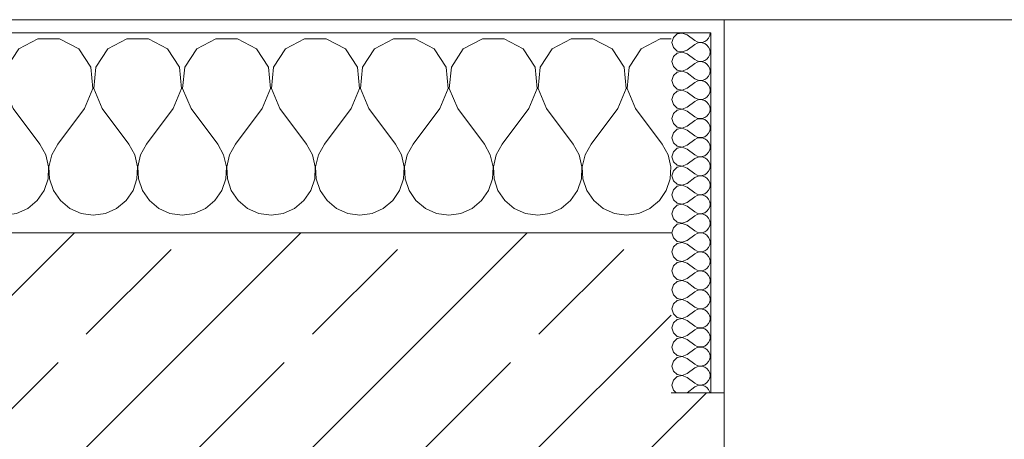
# Model space of a CAD drawing. Header units: metres. Extents: x -3.6 to 84.5, y -11 to 16.8.
# Tile 68 of 225: x 15.011 to 15.75, y 13.54 to 13.855. Entities that reach past the tile are written whole.
import ezdxf

# ---------------------------------------------------------------- set-up
doc = ezdxf.new("R2010")
doc.units = ezdxf.units.M
doc.header["$MEASUREMENT"] = 0
doc.layers.add('604 - Struktur.Wand Aussen', color=7, linetype='Continuous')
pattern_1 = [(0, (0, 0), (0, 0.08660254), [0, -0.05]), (0, (0.025, 0.0433), (0, 0.08660254), [0, -0.05])]

# ---------------------------------------------------------------- blocks, each defined once
blk = doc.blocks.new('*X18')
at = {"layer": '604 - Struktur.Wand Aussen', "color": 7, "linetype": 'Continuous', "lineweight": 5}
for p, q in [((14.35855, 13.84066), (14.34424, 13.83299)), ((14.37479, 13.84066), (14.35855, 13.84066)), ((14.3891, 13.83299), (14.37479, 13.84066)), ((14.42521, 13.84066), (14.4109, 13.83299)), ((14.44145, 13.84066), (14.42521, 13.84066)), ((14.45576, 13.83299), (14.44145, 13.84066)), ((14.49188, 13.84066), (14.47757, 13.83299)), ((14.50812, 13.84066), (14.49188, 13.84066)), ((14.52243, 13.83299), (14.50812, 13.84066)), ((14.55855, 13.84066), (14.54424, 13.83299)), ((14.57479, 13.84066), (14.55855, 13.84066)), ((14.5891, 13.83299), (14.57479, 13.84066)), ((14.62521, 13.84066), (14.6109, 13.83299)), ((14.64145, 13.84066), (14.62521, 13.84066)), ((14.65576, 13.83299), (14.64145, 13.84066)), ((14.69188, 13.84066), (14.67757, 13.83299)), ((14.70812, 13.84066), (14.69188, 13.84066)), ((14.72243, 13.83299), (14.70812, 13.84066)), ((14.75855, 13.84066), (14.74424, 13.83299)), ((14.77479, 13.84066), (14.75855, 13.84066)), ((14.7891, 13.83299), (14.77479, 13.84066)), ((14.82521, 13.84066), (14.8109, 13.83299)), ((14.84145, 13.84066), (14.82521, 13.84066)), ((14.85576, 13.83299), (14.84145, 13.84066)), ((14.89188, 13.84066), (14.87757, 13.83299)), ((14.90812, 13.84066), (14.89188, 13.84066)), ((14.92243, 13.83299), (14.90812, 13.84066)), ((14.95855, 13.84066), (14.94424, 13.83299)), ((14.97479, 13.84066), (14.95855, 13.84066)), ((14.9891, 13.83299), (14.97479, 13.84066)), ((15.02521, 13.84066), (15.0109, 13.83299)), ((15.04145, 13.84066), (15.02521, 13.84066)), ((15.05576, 13.83299), (15.04145, 13.84066)), ((15.09188, 13.84066), (15.07757, 13.83299)), ((15.10812, 13.84066), (15.09188, 13.84066)), ((15.12243, 13.83299), (15.10812, 13.84066)), ((15.15855, 13.84066), (15.14424, 13.83299)), ((15.17479, 13.84066), (15.15855, 13.84066)), ((15.1891, 13.83299), (15.17479, 13.84066)), ((15.22521, 13.84066), (15.2109, 13.83299)), ((15.24145, 13.84066), (15.22521, 13.84066)), ((15.25576, 13.83299), (15.24145, 13.84066)), ((15.29188, 13.84066), (15.27757, 13.83299)), ((15.30812, 13.84066), (15.29188, 13.84066)), ((15.32243, 13.83299), (15.30812, 13.84066)), ((15.35855, 13.84066), (15.34424, 13.83299)), ((15.37479, 13.84066), (15.35855, 13.84066)), ((15.3891, 13.83299), (15.37479, 13.84066)), ((15.42521, 13.84066), (15.4109, 13.83299)), ((15.44145, 13.84066), (15.42521, 13.84066)), ((15.45576, 13.83299), (15.44145, 13.84066)), ((15.49188, 13.84066), (15.47757, 13.83299)), ((15.5, 13.84066), (15.49188, 13.84066)), ((14.32243, 13.83299), (14.31299, 13.83805)), ((14.33142, 13.81947), (14.32243, 13.83299)), ((14.34424, 13.83299), (14.33525, 13.81947)), ((14.39808, 13.81947), (14.3891, 13.83299)), ((14.4109, 13.83299), (14.40192, 13.81947)), ((14.46475, 13.81947), (14.45576, 13.83299)), ((14.47757, 13.83299), (14.46858, 13.81947)), ((14.53142, 13.81947), (14.52243, 13.83299)), ((14.54424, 13.83299), (14.53525, 13.81947)), ((14.59808, 13.81947), (14.5891, 13.83299)), ((14.6109, 13.83299), (14.60192, 13.81947)), ((14.66475, 13.81947), (14.65576, 13.83299)), ((14.67757, 13.83299), (14.66858, 13.81947)), ((14.73142, 13.81947), (14.72243, 13.83299)), ((14.74424, 13.83299), (14.73525, 13.81947)), ((14.79808, 13.81947), (14.7891, 13.83299)), ((14.8109, 13.83299), (14.80192, 13.81947)), ((14.86475, 13.81947), (14.85576, 13.83299)), ((14.87757, 13.83299), (14.86858, 13.81947)), ((14.93142, 13.81947), (14.92243, 13.83299)), ((14.94424, 13.83299), (14.93525, 13.81947)), ((14.99808, 13.81947), (14.9891, 13.83299)), ((15.0109, 13.83299), (15.00192, 13.81947)), ((15.06475, 13.81947), (15.05576, 13.83299)), ((15.07757, 13.83299), (15.06858, 13.81947)), ((15.13142, 13.81947), (15.12243, 13.83299)), ((15.14424, 13.83299), (15.13525, 13.81947)), ((15.19808, 13.81947), (15.1891, 13.83299)), ((15.2109, 13.83299), (15.20192, 13.81947)), ((15.26475, 13.81947), (15.25576, 13.83299)), ((15.27757, 13.83299), (15.26858, 13.81947)), ((15.33142, 13.81947), (15.32243, 13.83299)), ((15.34424, 13.83299), (15.33525, 13.81947)), ((15.39808, 13.81947), (15.3891, 13.83299)), ((15.4109, 13.83299), (15.40192, 13.81947)), ((15.46475, 13.81947), (15.45576, 13.83299)), ((15.47757, 13.83299), (15.46858, 13.81947)), ((14.33295, 13.8033), (14.33142, 13.81947)), ((14.33525, 13.81947), (14.33371, 13.8033)), ((14.39962, 13.8033), (14.39808, 13.81947)), ((14.40192, 13.81947), (14.40038, 13.8033)), ((14.46629, 13.8033), (14.46475, 13.81947)), ((14.46858, 13.81947), (14.46705, 13.8033)), ((14.53295, 13.8033), (14.53142, 13.81947)), ((14.53525, 13.81947), (14.53371, 13.8033)), ((14.59962, 13.8033), (14.59808, 13.81947)), ((14.60192, 13.81947), (14.60038, 13.8033)), ((14.66629, 13.8033), (14.66475, 13.81947)), ((14.66858, 13.81947), (14.66705, 13.8033)), ((14.73295, 13.8033), (14.73142, 13.81947)), ((14.73525, 13.81947), (14.73371, 13.8033)), ((14.79962, 13.8033), (14.79808, 13.81947)), ((14.80192, 13.81947), (14.80038, 13.8033)), ((14.86629, 13.8033), (14.86475, 13.81947)), ((14.86858, 13.81947), (14.86705, 13.8033)), ((14.93295, 13.8033), (14.93142, 13.81947)), ((14.93525, 13.81947), (14.93371, 13.8033)), ((14.99962, 13.8033), (14.99808, 13.81947)), ((15.00192, 13.81947), (15.00038, 13.8033)), ((15.06629, 13.8033), (15.06475, 13.81947)), ((15.06858, 13.81947), (15.06705, 13.8033)), ((15.13295, 13.8033), (15.13142, 13.81947)), ((15.13525, 13.81947), (15.13371, 13.8033)), ((15.19962, 13.8033), (15.19808, 13.81947)), ((15.20192, 13.81947), (15.20038, 13.8033)), ((15.26629, 13.8033), (15.26475, 13.81947)), ((15.26858, 13.81947), (15.26705, 13.8033)), ((15.33295, 13.8033), (15.33142, 13.81947)), ((15.33525, 13.81947), (15.33371, 13.8033)), ((15.39962, 13.8033), (15.39808, 13.81947)), ((15.40192, 13.81947), (15.40038, 13.8033)), ((15.46629, 13.8033), (15.46475, 13.81947)), ((15.46858, 13.81947), (15.46705, 13.8033)), ((14.32667, 13.78833), (14.33295, 13.8033)), ((14.33371, 13.8033), (14.34, 13.78833)), ((14.39333, 13.78833), (14.39962, 13.8033)), ((14.40038, 13.8033), (14.40667, 13.78833)), ((14.46, 13.78833), (14.46629, 13.8033)), ((14.46705, 13.8033), (14.47333, 13.78833)), ((14.52667, 13.78833), (14.53295, 13.8033)), ((14.53371, 13.8033), (14.54, 13.78833)), ((14.59333, 13.78833), (14.59962, 13.8033)), ((14.60038, 13.8033), (14.60667, 13.78833)), ((14.66, 13.78833), (14.66629, 13.8033)), ((14.66705, 13.8033), (14.67333, 13.78833)), ((14.72667, 13.78833), (14.73295, 13.8033)), ((14.73371, 13.8033), (14.74, 13.78833)), ((14.79333, 13.78833), (14.79962, 13.8033)), ((14.80038, 13.8033), (14.80667, 13.78833)), ((14.86, 13.78833), (14.86629, 13.8033)), ((14.86705, 13.8033), (14.87333, 13.78833)), ((14.92667, 13.78833), (14.93295, 13.8033)), ((14.93371, 13.8033), (14.94, 13.78833)), ((14.99333, 13.78833), (14.99962, 13.8033)), ((15.00038, 13.8033), (15.00667, 13.78833)), ((15.06, 13.78833), (15.06629, 13.8033)), ((15.06705, 13.8033), (15.07333, 13.78833)), ((15.12667, 13.78833), (15.13295, 13.8033)), ((15.13371, 13.8033), (15.14, 13.78833)), ((15.19333, 13.78833), (15.19962, 13.8033)), ((15.20038, 13.8033), (15.20667, 13.78833)), ((15.26, 13.78833), (15.26629, 13.8033)), ((15.26705, 13.8033), (15.27333, 13.78833)), ((15.32667, 13.78833), (15.33295, 13.8033)), ((15.33371, 13.8033), (15.34, 13.78833)), ((15.39333, 13.78833), (15.39962, 13.8033)), ((15.40038, 13.8033), (15.40667, 13.78833)), ((15.46, 13.78833), (15.46629, 13.8033)), ((15.46705, 13.8033), (15.47333, 13.78833)), ((14.32667, 13.78833), (14.31299, 13.7701)), ((14.34, 13.78833), (14.36, 13.76167)), ((14.39333, 13.78833), (14.37333, 13.76167)), ((14.40667, 13.78833), (14.42667, 13.76167)), ((14.46, 13.78833), (14.44, 13.76167)), ((14.47333, 13.78833), (14.49333, 13.76167)), ((14.52667, 13.78833), (14.50667, 13.76167)), ((14.54, 13.78833), (14.56, 13.76167)), ((14.59333, 13.78833), (14.57333, 13.76167)), ((14.60667, 13.78833), (14.62667, 13.76167)), ((14.66, 13.78833), (14.64, 13.76167)), ((14.67333, 13.78833), (14.69333, 13.76167)), ((14.72667, 13.78833), (14.70667, 13.76167)), ((14.74, 13.78833), (14.76, 13.76167)), ((14.79333, 13.78833), (14.77333, 13.76167)), ((14.80667, 13.78833), (14.82667, 13.76167)), ((14.86, 13.78833), (14.84, 13.76167)), ((14.87333, 13.78833), (14.89333, 13.76167)), ((14.92667, 13.78833), (14.90667, 13.76167)), ((14.94, 13.78833), (14.96, 13.76167)), ((14.99333, 13.78833), (14.97333, 13.76167)), ((15.00667, 13.78833), (15.02667, 13.76167)), ((15.06, 13.78833), (15.04, 13.76167)), ((15.07333, 13.78833), (15.09333, 13.76167)), ((15.12667, 13.78833), (15.10667, 13.76167)), ((15.14, 13.78833), (15.16, 13.76167)), ((15.19333, 13.78833), (15.17333, 13.76167)), ((15.20667, 13.78833), (15.22667, 13.76167)), ((15.26, 13.78833), (15.24, 13.76167)), ((15.27333, 13.78833), (15.29333, 13.76167)), ((15.32667, 13.78833), (15.30667, 13.76167)), ((15.34, 13.78833), (15.36, 13.76167)), ((15.39333, 13.78833), (15.37333, 13.76167)), ((15.40667, 13.78833), (15.42667, 13.76167)), ((15.46, 13.78833), (15.44, 13.76167)), ((15.47333, 13.78833), (15.49333, 13.76167)), ((14.36445, 13.75362), (14.36, 13.76167)), ((14.37333, 13.76167), (14.36888, 13.75362)), ((14.43112, 13.75362), (14.42667, 13.76167)), ((14.44, 13.76167), (14.43555, 13.75362)), ((14.49778, 13.75362), (14.49333, 13.76167)), ((14.50667, 13.76167), (14.50222, 13.75362)), ((14.56445, 13.75362), (14.56, 13.76167)), ((14.57333, 13.76167), (14.56888, 13.75362)), ((14.63112, 13.75362), (14.62667, 13.76167)), ((14.64, 13.76167), (14.63555, 13.75362)), ((14.69778, 13.75362), (14.69333, 13.76167)), ((14.70667, 13.76167), (14.70222, 13.75362)), ((14.76445, 13.75362), (14.76, 13.76167)), ((14.77333, 13.76167), (14.76888, 13.75362)), ((14.83112, 13.75362), (14.82667, 13.76167)), ((14.84, 13.76167), (14.83555, 13.75362)), ((14.89778, 13.75362), (14.89333, 13.76167)), ((14.90667, 13.76167), (14.90222, 13.75362)), ((14.96445, 13.75362), (14.96, 13.76167)), ((14.97333, 13.76167), (14.96888, 13.75362)), ((15.03112, 13.75362), (15.02667, 13.76167)), ((15.04, 13.76167), (15.03555, 13.75362)), ((15.09778, 13.75362), (15.09333, 13.76167)), ((15.10667, 13.76167), (15.10222, 13.75362)), ((15.16445, 13.75362), (15.16, 13.76167)), ((15.17333, 13.76167), (15.16888, 13.75362)), ((15.23112, 13.75362), (15.22667, 13.76167)), ((15.24, 13.76167), (15.23555, 13.75362)), ((15.29778, 13.75362), (15.29333, 13.76167)), ((15.30667, 13.76167), (15.30222, 13.75362)), ((15.36445, 13.75362), (15.36, 13.76167)), ((15.37333, 13.76167), (15.36888, 13.75362)), ((15.43112, 13.75362), (15.42667, 13.76167)), ((15.44, 13.76167), (15.43555, 13.75362)), ((15.49778, 13.75362), (15.49333, 13.76167)), ((14.36653, 13.74466), (14.36445, 13.75362)), ((14.36888, 13.75362), (14.3668, 13.74466)), ((14.4332, 13.74466), (14.43112, 13.75362)), ((14.43555, 13.75362), (14.43347, 13.74466)), ((14.49987, 13.74466), (14.49778, 13.75362)), ((14.50222, 13.75362), (14.50013, 13.74466)), ((14.56653, 13.74466), (14.56445, 13.75362)), ((14.56888, 13.75362), (14.5668, 13.74466)), ((14.6332, 13.74466), (14.63112, 13.75362)), ((14.63555, 13.75362), (14.63347, 13.74466)), ((14.69987, 13.74466), (14.69778, 13.75362)), ((14.70222, 13.75362), (14.70013, 13.74466)), ((14.76653, 13.74466), (14.76445, 13.75362)), ((14.76888, 13.75362), (14.7668, 13.74466)), ((14.8332, 13.74466), (14.83112, 13.75362)), ((14.83555, 13.75362), (14.83347, 13.74466)), ((14.89987, 13.74466), (14.89778, 13.75362)), ((14.90222, 13.75362), (14.90013, 13.74466)), ((14.96653, 13.74466), (14.96445, 13.75362)), ((14.96888, 13.75362), (14.9668, 13.74466)), ((15.0332, 13.74466), (15.03112, 13.75362)), ((15.03555, 13.75362), (15.03347, 13.74466)), ((15.09987, 13.74466), (15.09778, 13.75362)), ((15.10222, 13.75362), (15.10013, 13.74466)), ((15.16653, 13.74466), (15.16445, 13.75362)), ((15.16888, 13.75362), (15.1668, 13.74466)), ((15.2332, 13.74466), (15.23112, 13.75362)), ((15.23555, 13.75362), (15.23347, 13.74466)), ((15.29987, 13.74466), (15.29778, 13.75362)), ((15.30222, 13.75362), (15.30013, 13.74466)), ((15.36653, 13.74466), (15.36445, 13.75362)), ((15.36888, 13.75362), (15.3668, 13.74466)), ((15.4332, 13.74466), (15.43112, 13.75362)), ((15.43555, 13.75362), (15.43347, 13.74466)), ((15.49987, 13.74466), (15.49778, 13.75362)), ((14.36609, 13.73547), (14.36653, 13.74466)), ((14.3668, 13.74466), (14.36725, 13.73547)), ((14.43275, 13.73547), (14.4332, 13.74466)), ((14.43347, 13.74466), (14.43391, 13.73547)), ((14.49942, 13.73547), (14.49987, 13.74466)), ((14.50013, 13.74466), (14.50058, 13.73547)), ((14.56609, 13.73547), (14.56653, 13.74466)), ((14.5668, 13.74466), (14.56725, 13.73547)), ((14.63275, 13.73547), (14.6332, 13.74466)), ((14.63347, 13.74466), (14.63391, 13.73547)), ((14.69942, 13.73547), (14.69987, 13.74466)), ((14.70013, 13.74466), (14.70058, 13.73547)), ((14.76609, 13.73547), (14.76653, 13.74466)), ((14.7668, 13.74466), (14.76725, 13.73547)), ((14.83275, 13.73547), (14.8332, 13.74466)), ((14.83347, 13.74466), (14.83391, 13.73547)), ((14.89942, 13.73547), (14.89987, 13.74466)), ((14.90013, 13.74466), (14.90058, 13.73547)), ((14.96609, 13.73547), (14.96653, 13.74466)), ((14.9668, 13.74466), (14.96725, 13.73547)), ((15.03275, 13.73547), (15.0332, 13.74466)), ((15.03347, 13.74466), (15.03391, 13.73547)), ((15.09942, 13.73547), (15.09987, 13.74466)), ((15.10013, 13.74466), (15.10058, 13.73547)), ((15.16609, 13.73547), (15.16653, 13.74466)), ((15.1668, 13.74466), (15.16725, 13.73547)), ((15.23275, 13.73547), (15.2332, 13.74466)), ((15.23347, 13.74466), (15.23391, 13.73547)), ((15.29942, 13.73547), (15.29987, 13.74466)), ((15.30013, 13.74466), (15.30058, 13.73547)), ((15.36609, 13.73547), (15.36653, 13.74466)), ((15.3668, 13.74466), (15.36725, 13.73547)), ((15.43275, 13.73547), (15.4332, 13.74466)), ((15.43347, 13.74466), (15.43391, 13.73547)), ((15.49942, 13.73547), (15.49987, 13.74466)), ((14.36315, 13.72676), (14.36609, 13.73547)), ((14.36725, 13.73547), (14.37019, 13.72676)), ((14.42981, 13.72676), (14.43275, 13.73547)), ((14.43391, 13.73547), (14.43685, 13.72676)), ((14.49648, 13.72676), (14.49942, 13.73547)), ((14.50058, 13.73547), (14.50352, 13.72676)), ((14.56315, 13.72676), (14.56609, 13.73547)), ((14.56725, 13.73547), (14.57019, 13.72676)), ((14.62981, 13.72676), (14.63275, 13.73547)), ((14.63391, 13.73547), (14.63685, 13.72676)), ((14.69648, 13.72676), (14.69942, 13.73547)), ((14.70058, 13.73547), (14.70352, 13.72676)), ((14.76315, 13.72676), (14.76609, 13.73547)), ((14.76725, 13.73547), (14.77019, 13.72676)), ((14.82981, 13.72676), (14.83275, 13.73547)), ((14.83391, 13.73547), (14.83685, 13.72676)), ((14.89648, 13.72676), (14.89942, 13.73547)), ((14.90058, 13.73547), (14.90352, 13.72676)), ((14.96315, 13.72676), (14.96609, 13.73547)), ((14.96725, 13.73547), (14.97019, 13.72676)), ((15.02981, 13.72676), (15.03275, 13.73547)), ((15.03391, 13.73547), (15.03685, 13.72676)), ((15.09648, 13.72676), (15.09942, 13.73547)), ((15.10058, 13.73547), (15.10352, 13.72676)), ((15.16315, 13.72676), (15.16609, 13.73547)), ((15.16725, 13.73547), (15.17019, 13.72676)), ((15.22981, 13.72676), (15.23275, 13.73547)), ((15.23391, 13.73547), (15.23685, 13.72676)), ((15.29648, 13.72676), (15.29942, 13.73547)), ((15.30058, 13.73547), (15.30352, 13.72676)), ((15.36315, 13.72676), (15.36609, 13.73547)), ((15.36725, 13.73547), (15.37019, 13.72676)), ((15.42981, 13.72676), (15.43275, 13.73547)), ((15.43391, 13.73547), (15.43685, 13.72676)), ((15.49648, 13.72676), (15.49942, 13.73547)), ((14.35794, 13.71918), (14.36315, 13.72676)), ((14.37019, 13.72676), (14.37539, 13.71918)), ((14.42461, 13.71918), (14.42981, 13.72676)), ((14.43685, 13.72676), (14.44206, 13.71918)), ((14.49127, 13.71918), (14.49648, 13.72676)), ((14.50352, 13.72676), (14.50873, 13.71918)), ((14.55794, 13.71918), (14.56315, 13.72676)), ((14.57019, 13.72676), (14.57539, 13.71918)), ((14.62461, 13.71918), (14.62981, 13.72676)), ((14.63685, 13.72676), (14.64206, 13.71918)), ((14.69127, 13.71918), (14.69648, 13.72676)), ((14.70352, 13.72676), (14.70873, 13.71918)), ((14.75794, 13.71918), (14.76315, 13.72676)), ((14.77019, 13.72676), (14.77539, 13.71918)), ((14.82461, 13.71918), (14.82981, 13.72676)), ((14.83685, 13.72676), (14.84206, 13.71918)), ((14.89127, 13.71918), (14.89648, 13.72676)), ((14.90352, 13.72676), (14.90873, 13.71918)), ((14.95794, 13.71918), (14.96315, 13.72676)), ((14.97019, 13.72676), (14.97539, 13.71918)), ((15.02461, 13.71918), (15.02981, 13.72676)), ((15.03685, 13.72676), (15.04206, 13.71918)), ((15.09127, 13.71918), (15.09648, 13.72676)), ((15.10352, 13.72676), (15.10873, 13.71918)), ((15.15794, 13.71918), (15.16315, 13.72676)), ((15.17019, 13.72676), (15.17539, 13.71918)), ((15.22461, 13.71918), (15.22981, 13.72676)), ((15.23685, 13.72676), (15.24206, 13.71918)), ((15.29127, 13.71918), (15.29648, 13.72676)), ((15.30352, 13.72676), (15.30873, 13.71918)), ((15.35794, 13.71918), (15.36315, 13.72676)), ((15.37019, 13.72676), (15.37539, 13.71918)), ((15.42461, 13.71918), (15.42981, 13.72676)), ((15.43685, 13.72676), (15.44206, 13.71918)), ((15.49127, 13.71918), (15.49648, 13.72676)), ((14.31299, 13.71565), (14.31581, 13.71331)), ((14.35086, 13.71331), (14.35794, 13.71918)), ((14.37539, 13.71918), (14.38248, 13.71331)), ((14.41752, 13.71331), (14.42461, 13.71918)), ((14.44206, 13.71918), (14.44914, 13.71331)), ((14.48419, 13.71331), (14.49127, 13.71918)), ((14.50873, 13.71918), (14.51581, 13.71331)), ((14.55086, 13.71331), (14.55794, 13.71918)), ((14.57539, 13.71918), (14.58248, 13.71331)), ((14.61752, 13.71331), (14.62461, 13.71918)), ((14.64206, 13.71918), (14.64914, 13.71331)), ((14.68419, 13.71331), (14.69127, 13.71918)), ((14.70873, 13.71918), (14.71581, 13.71331)), ((14.75086, 13.71331), (14.75794, 13.71918)), ((14.77539, 13.71918), (14.78248, 13.71331)), ((14.81752, 13.71331), (14.82461, 13.71918)), ((14.84206, 13.71918), (14.84914, 13.71331)), ((14.88419, 13.71331), (14.89127, 13.71918)), ((14.90873, 13.71918), (14.91581, 13.71331)), ((14.95086, 13.71331), (14.95794, 13.71918)), ((14.97539, 13.71918), (14.98248, 13.71331)), ((15.01752, 13.71331), (15.02461, 13.71918)), ((15.04206, 13.71918), (15.04914, 13.71331)), ((15.08419, 13.71331), (15.09127, 13.71918)), ((15.10873, 13.71918), (15.11581, 13.71331)), ((15.15086, 13.71331), (15.15794, 13.71918)), ((15.17539, 13.71918), (15.18248, 13.71331)), ((15.21752, 13.71331), (15.22461, 13.71918)), ((15.24206, 13.71918), (15.24914, 13.71331)), ((15.28419, 13.71331), (15.29127, 13.71918)), ((15.30873, 13.71918), (15.31581, 13.71331)), ((15.35086, 13.71331), (15.35794, 13.71918)), ((15.37539, 13.71918), (15.38248, 13.71331)), ((15.41752, 13.71331), (15.42461, 13.71918)), ((15.44206, 13.71918), (15.44914, 13.71331)), ((15.48419, 13.71331), (15.49127, 13.71918)), ((14.31581, 13.71331), (14.32422, 13.7096)), ((14.32422, 13.7096), (14.33333, 13.70833)), ((14.33333, 13.70833), (14.34244, 13.7096)), ((14.34244, 13.7096), (14.35086, 13.71331)), ((14.38248, 13.71331), (14.39089, 13.7096)), ((14.39089, 13.7096), (14.4, 13.70833)), ((14.4, 13.70833), (14.40911, 13.7096)), ((14.40911, 13.7096), (14.41752, 13.71331)), ((14.44914, 13.71331), (14.45756, 13.7096)), ((14.45756, 13.7096), (14.46667, 13.70833)), ((14.46667, 13.70833), (14.47578, 13.7096)), ((14.47578, 13.7096), (14.48419, 13.71331)), ((14.51581, 13.71331), (14.52422, 13.7096)), ((14.52422, 13.7096), (14.53333, 13.70833)), ((14.53333, 13.70833), (14.54244, 13.7096)), ((14.54244, 13.7096), (14.55086, 13.71331)), ((14.58248, 13.71331), (14.59089, 13.7096)), ((14.59089, 13.7096), (14.6, 13.70833)), ((14.6, 13.70833), (14.60911, 13.7096)), ((14.60911, 13.7096), (14.61752, 13.71331)), ((14.64914, 13.71331), (14.65756, 13.7096)), ((14.65756, 13.7096), (14.66667, 13.70833)), ((14.66667, 13.70833), (14.67578, 13.7096)), ((14.67578, 13.7096), (14.68419, 13.71331)), ((14.71581, 13.71331), (14.72422, 13.7096)), ((14.72422, 13.7096), (14.73333, 13.70833)), ((14.73333, 13.70833), (14.74244, 13.7096)), ((14.74244, 13.7096), (14.75086, 13.71331)), ((14.78248, 13.71331), (14.79089, 13.7096)), ((14.79089, 13.7096), (14.8, 13.70833)), ((14.8, 13.70833), (14.80911, 13.7096)), ((14.80911, 13.7096), (14.81752, 13.71331)), ((14.84914, 13.71331), (14.85756, 13.7096)), ((14.85756, 13.7096), (14.86667, 13.70833)), ((14.86667, 13.70833), (14.87578, 13.7096)), ((14.87578, 13.7096), (14.88419, 13.71331)), ((14.91581, 13.71331), (14.92422, 13.7096)), ((14.92422, 13.7096), (14.93333, 13.70833)), ((14.93333, 13.70833), (14.94244, 13.7096)), ((14.94244, 13.7096), (14.95086, 13.71331)), ((14.98248, 13.71331), (14.99089, 13.7096)), ((14.99089, 13.7096), (15, 13.70833)), ((15, 13.70833), (15.00911, 13.7096)), ((15.00911, 13.7096), (15.01752, 13.71331)), ((15.04914, 13.71331), (15.05756, 13.7096)), ((15.05756, 13.7096), (15.06667, 13.70833)), ((15.06667, 13.70833), (15.07578, 13.7096)), ((15.07578, 13.7096), (15.08419, 13.71331)), ((15.11581, 13.71331), (15.12422, 13.7096)), ((15.12422, 13.7096), (15.13333, 13.70833)), ((15.13333, 13.70833), (15.14244, 13.7096)), ((15.14244, 13.7096), (15.15086, 13.71331)), ((15.18248, 13.71331), (15.19089, 13.7096)), ((15.19089, 13.7096), (15.2, 13.70833)), ((15.2, 13.70833), (15.20911, 13.7096)), ((15.20911, 13.7096), (15.21752, 13.71331)), ((15.24914, 13.71331), (15.25756, 13.7096)), ((15.25756, 13.7096), (15.26667, 13.70833)), ((15.26667, 13.70833), (15.27578, 13.7096)), ((15.27578, 13.7096), (15.28419, 13.71331)), ((15.31581, 13.71331), (15.32422, 13.7096)), ((15.32422, 13.7096), (15.33333, 13.70833)), ((15.33333, 13.70833), (15.34244, 13.7096)), ((15.34244, 13.7096), (15.35086, 13.71331)), ((15.38248, 13.71331), (15.39089, 13.7096)), ((15.39089, 13.7096), (15.4, 13.70833)), ((15.4, 13.70833), (15.40911, 13.7096)), ((15.40911, 13.7096), (15.41752, 13.71331)), ((15.44914, 13.71331), (15.45756, 13.7096)), ((15.45756, 13.7096), (15.46667, 13.70833)), ((15.46667, 13.70833), (15.47578, 13.7096)), ((15.47578, 13.7096), (15.48419, 13.71331))]:
    blk.add_line(p, q, dxfattribs=at)
blk = doc.blocks.new('*X39')
at = {"layer": '604 - Struktur.Wand Aussen', "color": 7, "linetype": 'Continuous', "lineweight": 5}
for p, q in [((15.50178, 13.84161), (15.50071, 13.83786)), ((15.50466, 13.84425), (15.50178, 13.84161)), ((15.5085, 13.84497), (15.50466, 13.84425)), ((15.51214, 13.84357), (15.5085, 13.84497)), ((15.51214, 13.84357), (15.51786, 13.83929)), ((15.52534, 13.83861), (15.52696, 13.83973)), ((15.52696, 13.83973), (15.52822, 13.84124)), ((15.52822, 13.84124), (15.52901, 13.84305)), ((15.52901, 13.84305), (15.52929, 13.845)), ((15.50071, 13.83786), (15.50178, 13.8341)), ((15.50178, 13.8341), (15.50466, 13.83147)), ((15.51214, 13.83214), (15.51786, 13.83643)), ((15.51786, 13.83929), (15.51958, 13.83833)), ((15.51958, 13.83738), (15.51786, 13.83643)), ((15.51958, 13.83833), (15.5215, 13.83789)), ((15.5215, 13.83783), (15.51958, 13.83738)), ((15.5215, 13.83789), (15.52347, 13.83798)), ((15.52347, 13.83773), (15.5215, 13.83783)), ((15.52347, 13.83798), (15.52534, 13.83861)), ((15.52534, 13.8371), (15.52347, 13.83773)), ((15.52696, 13.83599), (15.52534, 13.8371)), ((15.52822, 13.83447), (15.52696, 13.83599)), ((15.52901, 13.83267), (15.52822, 13.83447)), ((15.52929, 13.83071), (15.52901, 13.83267)), ((15.50178, 13.82733), (15.50071, 13.82357)), ((15.50466, 13.82996), (15.50178, 13.82733)), ((15.50466, 13.83147), (15.5085, 13.83074)), ((15.5085, 13.83069), (15.50466, 13.82996)), ((15.5085, 13.83074), (15.51214, 13.83214)), ((15.51214, 13.82929), (15.5085, 13.83069)), ((15.51214, 13.82929), (15.51786, 13.825)), ((15.51786, 13.825), (15.51958, 13.82405)), ((15.52534, 13.82433), (15.52696, 13.82544)), ((15.52696, 13.82544), (15.52822, 13.82696)), ((15.52822, 13.82696), (15.52901, 13.82876)), ((15.52901, 13.82876), (15.52929, 13.83071)), ((15.50071, 13.82357), (15.50178, 13.81982)), ((15.50178, 13.81982), (15.50466, 13.81718)), ((15.5085, 13.81646), (15.51214, 13.81786)), ((15.51214, 13.81786), (15.51786, 13.82214)), ((15.51958, 13.8231), (15.51786, 13.82214)), ((15.51958, 13.82405), (15.5215, 13.8236)), ((15.5215, 13.82354), (15.51958, 13.8231)), ((15.5215, 13.8236), (15.52347, 13.8237)), ((15.52347, 13.82345), (15.5215, 13.82354)), ((15.52347, 13.8237), (15.52534, 13.82433)), ((15.52534, 13.82282), (15.52347, 13.82345)), ((15.52696, 13.8217), (15.52534, 13.82282)), ((15.52822, 13.82018), (15.52696, 13.8217)), ((15.52901, 13.81838), (15.52822, 13.82018)), ((15.52929, 13.81643), (15.52901, 13.81838)), ((15.50178, 13.81304), (15.50071, 13.80929)), ((15.50466, 13.81567), (15.50178, 13.81304)), ((15.50466, 13.81718), (15.5085, 13.81646)), ((15.5085, 13.8164), (15.50466, 13.81567)), ((15.51214, 13.815), (15.5085, 13.8164)), ((15.51214, 13.815), (15.51786, 13.81071)), ((15.51786, 13.81071), (15.51958, 13.80976)), ((15.52347, 13.80941), (15.52534, 13.81004)), ((15.52534, 13.81004), (15.52696, 13.81116)), ((15.52696, 13.81116), (15.52822, 13.81267)), ((15.52822, 13.81267), (15.52901, 13.81448)), ((15.52901, 13.81448), (15.52929, 13.81643)), ((15.50071, 13.80929), (15.50178, 13.80553)), ((15.50178, 13.80553), (15.50466, 13.8029)), ((15.50466, 13.8029), (15.5085, 13.80217)), ((15.5085, 13.80217), (15.51214, 13.80357)), ((15.51214, 13.80357), (15.51786, 13.80786)), ((15.51958, 13.80881), (15.51786, 13.80786)), ((15.51958, 13.80976), (15.5215, 13.80931)), ((15.5215, 13.80926), (15.51958, 13.80881)), ((15.5215, 13.80931), (15.52347, 13.80941)), ((15.52347, 13.80916), (15.5215, 13.80926)), ((15.52534, 13.80853), (15.52347, 13.80916)), ((15.52696, 13.80742), (15.52534, 13.80853)), ((15.52822, 13.8059), (15.52696, 13.80742)), ((15.52901, 13.80409), (15.52822, 13.8059)), ((15.52929, 13.80214), (15.52901, 13.80409)), ((15.50178, 13.79876), (15.50071, 13.795)), ((15.50466, 13.80139), (15.50178, 13.79876)), ((15.5085, 13.80211), (15.50466, 13.80139)), ((15.51214, 13.80071), (15.5085, 13.80211)), ((15.51214, 13.80071), (15.51786, 13.79643)), ((15.51786, 13.79643), (15.51958, 13.79547)), ((15.51958, 13.79547), (15.5215, 13.79503)), ((15.52347, 13.79512), (15.52534, 13.79575)), ((15.52534, 13.79575), (15.52696, 13.79687)), ((15.52696, 13.79687), (15.52822, 13.79839)), ((15.52822, 13.79839), (15.52901, 13.80019)), ((15.52901, 13.80019), (15.52929, 13.80214)), ((15.50071, 13.795), (15.50178, 13.79124)), ((15.50178, 13.79124), (15.50466, 13.78861)), ((15.50466, 13.78861), (15.5085, 13.78789)), ((15.5085, 13.78789), (15.51214, 13.78929)), ((15.51214, 13.78929), (15.51786, 13.79357)), ((15.51958, 13.79453), (15.51786, 13.79357)), ((15.5215, 13.79497), (15.51958, 13.79453)), ((15.5215, 13.79503), (15.52347, 13.79512)), ((15.52347, 13.79488), (15.5215, 13.79497)), ((15.52534, 13.79425), (15.52347, 13.79488)), ((15.52696, 13.79313), (15.52534, 13.79425)), ((15.52822, 13.79161), (15.52696, 13.79313)), ((15.52901, 13.78981), (15.52822, 13.79161)), ((15.52929, 13.78786), (15.52901, 13.78981)), ((15.52901, 13.78591), (15.52929, 13.78786)), ((15.50178, 13.78447), (15.50071, 13.78071)), ((15.50071, 13.78071), (15.50178, 13.77696)), ((15.50466, 13.7871), (15.50178, 13.78447)), ((15.5085, 13.78783), (15.50466, 13.7871)), ((15.51214, 13.78643), (15.5085, 13.78783)), ((15.51214, 13.78643), (15.51786, 13.78214)), ((15.51786, 13.78214), (15.51958, 13.78119)), ((15.51958, 13.78119), (15.5215, 13.78074)), ((15.5215, 13.78069), (15.51958, 13.78024)), ((15.5215, 13.78074), (15.52347, 13.78084)), ((15.52347, 13.78059), (15.5215, 13.78069)), ((15.52347, 13.78084), (15.52534, 13.78147)), ((15.52534, 13.77996), (15.52347, 13.78059)), ((15.52534, 13.78147), (15.52696, 13.78258)), ((15.52696, 13.78258), (15.52822, 13.7841)), ((15.52822, 13.7841), (15.52901, 13.78591)), ((15.50178, 13.77696), (15.50466, 13.77433)), ((15.50466, 13.77433), (15.5085, 13.7736)), ((15.5085, 13.77354), (15.50466, 13.77282)), ((15.5085, 13.7736), (15.51214, 13.775)), ((15.51214, 13.77214), (15.5085, 13.77354)), ((15.51214, 13.775), (15.51786, 13.77929)), ((15.51958, 13.78024), (15.51786, 13.77929)), ((15.52696, 13.77884), (15.52534, 13.77996)), ((15.52822, 13.77733), (15.52696, 13.77884)), ((15.52901, 13.77552), (15.52822, 13.77733)), ((15.52929, 13.77357), (15.52901, 13.77552)), ((15.52901, 13.77162), (15.52929, 13.77357)), ((15.50178, 13.77018), (15.50071, 13.76643)), ((15.50071, 13.76643), (15.50178, 13.76267)), ((15.50466, 13.77282), (15.50178, 13.77018)), ((15.51214, 13.77214), (15.51786, 13.76786)), ((15.51786, 13.76786), (15.51958, 13.7669)), ((15.51958, 13.76595), (15.51786, 13.765)), ((15.51958, 13.7669), (15.5215, 13.76646)), ((15.5215, 13.7664), (15.51958, 13.76595)), ((15.5215, 13.76646), (15.52347, 13.76655)), ((15.52347, 13.7663), (15.5215, 13.7664)), ((15.52347, 13.76655), (15.52534, 13.76718)), ((15.52534, 13.76567), (15.52347, 13.7663)), ((15.52534, 13.76718), (15.52696, 13.7683)), ((15.52696, 13.7683), (15.52822, 13.76982)), ((15.52822, 13.76982), (15.52901, 13.77162)), ((15.50178, 13.76267), (15.50466, 13.76004)), ((15.50466, 13.75853), (15.50178, 13.7559)), ((15.50466, 13.76004), (15.5085, 13.75931)), ((15.5085, 13.75926), (15.50466, 13.75853)), ((15.5085, 13.75931), (15.51214, 13.76071)), ((15.51214, 13.75786), (15.5085, 13.75926)), ((15.51214, 13.76071), (15.51786, 13.765)), ((15.52696, 13.76456), (15.52534, 13.76567)), ((15.52822, 13.76304), (15.52696, 13.76456)), ((15.52901, 13.76124), (15.52822, 13.76304)), ((15.52929, 13.75929), (15.52901, 13.76124)), ((15.52901, 13.75733), (15.52929, 13.75929)), ((15.50178, 13.7559), (15.50071, 13.75214)), ((15.50071, 13.75214), (15.50178, 13.74839)), ((15.51214, 13.75786), (15.51786, 13.75357)), ((15.51786, 13.75357), (15.51958, 13.75262)), ((15.51958, 13.75167), (15.51786, 13.75071)), ((15.51958, 13.75262), (15.5215, 13.75217)), ((15.5215, 13.75211), (15.51958, 13.75167)), ((15.5215, 13.75217), (15.52347, 13.75227)), ((15.52347, 13.75202), (15.5215, 13.75211)), ((15.52347, 13.75227), (15.52534, 13.7529)), ((15.52534, 13.75139), (15.52347, 13.75202)), ((15.52534, 13.7529), (15.52696, 13.75401)), ((15.52696, 13.75027), (15.52534, 13.75139)), ((15.52696, 13.75401), (15.52822, 13.75553)), ((15.52822, 13.75553), (15.52901, 13.75733)), ((15.50178, 13.74839), (15.50466, 13.74575)), ((15.50466, 13.74425), (15.50178, 13.74161)), ((15.50466, 13.74575), (15.5085, 13.74503)), ((15.5085, 13.74497), (15.50466, 13.74425)), ((15.5085, 13.74503), (15.51214, 13.74643)), ((15.51214, 13.74357), (15.5085, 13.74497)), ((15.51214, 13.74643), (15.51786, 13.75071)), ((15.51214, 13.74357), (15.51786, 13.73929)), ((15.52822, 13.74876), (15.52696, 13.75027)), ((15.52901, 13.74695), (15.52822, 13.74876)), ((15.52929, 13.745), (15.52901, 13.74695)), ((15.52901, 13.74305), (15.52929, 13.745)), ((15.50178, 13.74161), (15.50071, 13.73786)), ((15.50071, 13.73786), (15.50178, 13.7341)), ((15.51214, 13.73214), (15.51786, 13.73643)), ((15.51786, 13.73929), (15.51958, 13.73833)), ((15.51958, 13.73738), (15.51786, 13.73643)), ((15.51958, 13.73833), (15.5215, 13.73789)), ((15.5215, 13.73783), (15.51958, 13.73738)), ((15.5215, 13.73789), (15.52347, 13.73798)), ((15.52347, 13.73773), (15.5215, 13.73783)), ((15.52347, 13.73798), (15.52534, 13.73861)), ((15.52534, 13.7371), (15.52347, 13.73773)), ((15.52534, 13.73861), (15.52696, 13.73973)), ((15.52696, 13.73599), (15.52534, 13.7371)), ((15.52696, 13.73973), (15.52822, 13.74124)), ((15.52822, 13.74124), (15.52901, 13.74305)), ((15.50178, 13.7341), (15.50466, 13.73147)), ((15.50466, 13.72996), (15.50178, 13.72733)), ((15.50466, 13.73147), (15.5085, 13.73074)), ((15.5085, 13.73069), (15.50466, 13.72996)), ((15.5085, 13.73074), (15.51214, 13.73214)), ((15.51214, 13.72929), (15.5085, 13.73069)), ((15.51214, 13.72929), (15.51786, 13.725)), ((15.52822, 13.73447), (15.52696, 13.73599)), ((15.52901, 13.73267), (15.52822, 13.73447)), ((15.52929, 13.73071), (15.52901, 13.73267)), ((15.52901, 13.72876), (15.52929, 13.73071)), ((15.50178, 13.72733), (15.50071, 13.72357)), ((15.50071, 13.72357), (15.50178, 13.71982)), ((15.51214, 13.71786), (15.51786, 13.72214)), ((15.51786, 13.725), (15.51958, 13.72405)), ((15.51958, 13.7231), (15.51786, 13.72214)), ((15.51958, 13.72405), (15.5215, 13.7236)), ((15.5215, 13.72354), (15.51958, 13.7231)), ((15.5215, 13.7236), (15.52347, 13.7237)), ((15.52347, 13.72345), (15.5215, 13.72354)), ((15.52347, 13.7237), (15.52534, 13.72433)), ((15.52534, 13.72282), (15.52347, 13.72345)), ((15.52534, 13.72433), (15.52696, 13.72544)), ((15.52696, 13.7217), (15.52534, 13.72282)), ((15.52696, 13.72544), (15.52822, 13.72696)), ((15.52822, 13.72018), (15.52696, 13.7217)), ((15.52822, 13.72696), (15.52901, 13.72876)), ((15.50178, 13.71982), (15.50466, 13.71718)), ((15.50466, 13.71567), (15.50178, 13.71304)), ((15.50466, 13.71718), (15.5085, 13.71646)), ((15.5085, 13.7164), (15.50466, 13.71567)), ((15.5085, 13.71646), (15.51214, 13.71786)), ((15.51214, 13.715), (15.5085, 13.7164)), ((15.51214, 13.715), (15.51786, 13.71071)), ((15.52901, 13.71838), (15.52822, 13.72018)), ((15.52822, 13.71267), (15.52901, 13.71448)), ((15.52929, 13.71643), (15.52901, 13.71838)), ((15.52901, 13.71448), (15.52929, 13.71643)), ((15.50178, 13.71304), (15.50071, 13.70929)), ((15.50071, 13.70929), (15.50178, 13.70553)), ((15.51214, 13.70357), (15.51786, 13.70786)), ((15.51786, 13.71071), (15.51958, 13.70976)), ((15.51958, 13.70881), (15.51786, 13.70786)), ((15.51958, 13.70976), (15.5215, 13.70931)), ((15.5215, 13.70926), (15.51958, 13.70881)), ((15.5215, 13.70931), (15.52347, 13.70941)), ((15.52347, 13.70916), (15.5215, 13.70926)), ((15.52347, 13.70941), (15.52534, 13.71004)), ((15.52534, 13.70853), (15.52347, 13.70916)), ((15.52534, 13.71004), (15.52696, 13.71116)), ((15.52696, 13.70742), (15.52534, 13.70853)), ((15.52696, 13.71116), (15.52822, 13.71267)), ((15.52822, 13.7059), (15.52696, 13.70742)), ((15.50178, 13.70553), (15.50466, 13.7029)), ((15.50466, 13.70139), (15.50178, 13.69876)), ((15.50466, 13.7029), (15.5085, 13.70217)), ((15.5085, 13.70211), (15.50466, 13.70139)), ((15.5085, 13.70217), (15.51214, 13.70357)), ((15.51214, 13.70071), (15.5085, 13.70211)), ((15.51214, 13.70071), (15.51786, 13.69643)), ((15.52901, 13.70409), (15.52822, 13.7059)), ((15.52822, 13.69839), (15.52901, 13.70019)), ((15.52929, 13.70214), (15.52901, 13.70409)), ((15.52901, 13.70019), (15.52929, 13.70214)), ((15.50178, 13.69876), (15.50071, 13.695)), ((15.50071, 13.695), (15.50178, 13.69124)), ((15.51214, 13.68929), (15.51786, 13.69357)), ((15.51786, 13.69643), (15.51958, 13.69547)), ((15.51958, 13.69453), (15.51786, 13.69357)), ((15.51958, 13.69547), (15.5215, 13.69503)), ((15.5215, 13.69497), (15.51958, 13.69453)), ((15.5215, 13.69503), (15.52347, 13.69512)), ((15.52347, 13.69488), (15.5215, 13.69497)), ((15.52347, 13.69512), (15.52534, 13.69575)), ((15.52534, 13.69425), (15.52347, 13.69488)), ((15.52534, 13.69575), (15.52696, 13.69687)), ((15.52696, 13.69313), (15.52534, 13.69425)), ((15.52696, 13.69687), (15.52822, 13.69839)), ((15.52822, 13.69161), (15.52696, 13.69313)), ((15.50178, 13.68447), (15.50071, 13.68071)), ((15.50178, 13.69124), (15.50466, 13.68861)), ((15.50466, 13.6871), (15.50178, 13.68447)), ((15.50466, 13.68861), (15.5085, 13.68789)), ((15.5085, 13.68783), (15.50466, 13.6871)), ((15.5085, 13.68789), (15.51214, 13.68929)), ((15.51214, 13.68643), (15.5085, 13.68783)), ((15.51214, 13.68643), (15.51786, 13.68214)), ((15.52901, 13.68981), (15.52822, 13.69161)), ((15.52822, 13.6841), (15.52901, 13.68591)), ((15.52929, 13.68786), (15.52901, 13.68981)), ((15.52901, 13.68591), (15.52929, 13.68786)), ((15.50071, 13.68071), (15.50178, 13.67696)), ((15.51214, 13.675), (15.51786, 13.67929)), ((15.51786, 13.68214), (15.51958, 13.68119)), ((15.51958, 13.68024), (15.51786, 13.67929)), ((15.51958, 13.68119), (15.5215, 13.68074)), ((15.5215, 13.68069), (15.51958, 13.68024)), ((15.5215, 13.68074), (15.52347, 13.68084)), ((15.52347, 13.68059), (15.5215, 13.68069)), ((15.52347, 13.68084), (15.52534, 13.68147)), ((15.52534, 13.67996), (15.52347, 13.68059)), ((15.52534, 13.68147), (15.52696, 13.68258)), ((15.52696, 13.67884), (15.52534, 13.67996)), ((15.52696, 13.68258), (15.52822, 13.6841)), ((15.52822, 13.67733), (15.52696, 13.67884)), ((15.52901, 13.67552), (15.52822, 13.67733)), ((15.50178, 13.67018), (15.50071, 13.66643)), ((15.50178, 13.67696), (15.50466, 13.67433)), ((15.50466, 13.67282), (15.50178, 13.67018)), ((15.50466, 13.67433), (15.5085, 13.6736)), ((15.5085, 13.67354), (15.50466, 13.67282)), ((15.5085, 13.6736), (15.51214, 13.675)), ((15.51214, 13.67214), (15.5085, 13.67354)), ((15.51214, 13.67214), (15.51786, 13.66786)), ((15.52696, 13.6683), (15.52822, 13.66982)), ((15.52822, 13.66982), (15.52901, 13.67162)), ((15.52929, 13.67357), (15.52901, 13.67552)), ((15.52901, 13.67162), (15.52929, 13.67357)), ((15.50071, 13.66643), (15.50178, 13.66267)), ((15.50178, 13.66267), (15.50466, 13.66004)), ((15.51214, 13.66071), (15.51786, 13.665)), ((15.51786, 13.66786), (15.51958, 13.6669)), ((15.51958, 13.66595), (15.51786, 13.665)), ((15.51958, 13.6669), (15.5215, 13.66646)), ((15.5215, 13.6664), (15.51958, 13.66595)), ((15.5215, 13.66646), (15.52347, 13.66655)), ((15.52347, 13.6663), (15.5215, 13.6664)), ((15.52347, 13.66655), (15.52534, 13.66718)), ((15.52534, 13.66567), (15.52347, 13.6663)), ((15.52534, 13.66718), (15.52696, 13.6683)), ((15.52696, 13.66456), (15.52534, 13.66567)), ((15.52822, 13.66304), (15.52696, 13.66456)), ((15.52901, 13.66124), (15.52822, 13.66304)), ((15.50178, 13.6559), (15.50071, 13.65214)), ((15.50466, 13.65853), (15.50178, 13.6559)), ((15.50466, 13.66004), (15.5085, 13.65931)), ((15.5085, 13.65926), (15.50466, 13.65853)), ((15.5085, 13.65931), (15.51214, 13.66071)), ((15.51214, 13.65786), (15.5085, 13.65926)), ((15.51214, 13.65786), (15.51786, 13.65357)), ((15.52696, 13.65401), (15.52822, 13.65553)), ((15.52822, 13.65553), (15.52901, 13.65733)), ((15.52929, 13.65929), (15.52901, 13.66124)), ((15.52901, 13.65733), (15.52929, 13.65929)), ((15.50071, 13.65214), (15.50178, 13.64839)), ((15.50178, 13.64839), (15.50466, 13.64575)), ((15.51214, 13.64643), (15.51786, 13.65071)), ((15.51786, 13.65357), (15.51958, 13.65262)), ((15.51958, 13.65167), (15.51786, 13.65071)), ((15.51958, 13.65262), (15.5215, 13.65217)), ((15.5215, 13.65211), (15.51958, 13.65167)), ((15.5215, 13.65217), (15.52347, 13.65227)), ((15.52347, 13.65202), (15.5215, 13.65211)), ((15.52347, 13.65227), (15.52534, 13.6529)), ((15.52534, 13.65139), (15.52347, 13.65202)), ((15.52534, 13.6529), (15.52696, 13.65401)), ((15.52696, 13.65027), (15.52534, 13.65139)), ((15.52822, 13.64876), (15.52696, 13.65027)), ((15.52901, 13.64695), (15.52822, 13.64876)), ((15.50178, 13.64161), (15.50071, 13.63786)), ((15.50466, 13.64425), (15.50178, 13.64161)), ((15.50466, 13.64575), (15.5085, 13.64503)), ((15.5085, 13.64497), (15.50466, 13.64425)), ((15.5085, 13.64503), (15.51214, 13.64643)), ((15.51214, 13.64357), (15.5085, 13.64497)), ((15.51214, 13.64357), (15.51786, 13.63929)), ((15.52696, 13.63973), (15.52822, 13.64124)), ((15.52822, 13.64124), (15.52901, 13.64305)), ((15.52929, 13.645), (15.52901, 13.64695)), ((15.52901, 13.64305), (15.52929, 13.645)), ((15.50071, 13.63786), (15.50178, 13.6341)), ((15.50178, 13.6341), (15.50466, 13.63147)), ((15.51214, 13.63214), (15.51786, 13.63643)), ((15.51786, 13.63929), (15.51958, 13.63833)), ((15.51958, 13.63738), (15.51786, 13.63643)), ((15.51958, 13.63833), (15.5215, 13.63789)), ((15.5215, 13.63783), (15.51958, 13.63738)), ((15.5215, 13.63789), (15.52347, 13.63798)), ((15.52347, 13.63773), (15.5215, 13.63783)), ((15.52347, 13.63798), (15.52534, 13.63861)), ((15.52534, 13.6371), (15.52347, 13.63773)), ((15.52534, 13.63861), (15.52696, 13.63973)), ((15.52696, 13.63599), (15.52534, 13.6371)), ((15.52822, 13.63447), (15.52696, 13.63599)), ((15.52901, 13.63267), (15.52822, 13.63447)), ((15.50178, 13.62733), (15.50071, 13.62357)), ((15.50466, 13.62996), (15.50178, 13.62733)), ((15.50466, 13.63147), (15.5085, 13.63074)), ((15.5085, 13.63069), (15.50466, 13.62996)), ((15.5085, 13.63074), (15.51214, 13.63214)), ((15.51214, 13.62929), (15.5085, 13.63069)), ((15.51214, 13.62929), (15.51786, 13.625)), ((15.52534, 13.62433), (15.52696, 13.62544)), ((15.52696, 13.62544), (15.52822, 13.62696)), ((15.52822, 13.62696), (15.52901, 13.62876)), ((15.52929, 13.63071), (15.52901, 13.63267)), ((15.52901, 13.62876), (15.52929, 13.63071)), ((15.50071, 13.62357), (15.50178, 13.61982)), ((15.50178, 13.61982), (15.50466, 13.61718)), ((15.51214, 13.61786), (15.51786, 13.62214)), ((15.51786, 13.625), (15.51958, 13.62405)), ((15.51958, 13.6231), (15.51786, 13.62214)), ((15.51958, 13.62405), (15.5215, 13.6236)), ((15.5215, 13.62354), (15.51958, 13.6231)), ((15.5215, 13.6236), (15.52347, 13.6237)), ((15.52347, 13.62345), (15.5215, 13.62354)), ((15.52347, 13.6237), (15.52534, 13.62433)), ((15.52534, 13.62282), (15.52347, 13.62345)), ((15.52696, 13.6217), (15.52534, 13.62282)), ((15.52822, 13.62018), (15.52696, 13.6217)), ((15.52901, 13.61838), (15.52822, 13.62018)), ((15.52929, 13.61643), (15.52901, 13.61838)), ((15.50178, 13.61304), (15.50071, 13.60929)), ((15.50466, 13.61567), (15.50178, 13.61304)), ((15.50466, 13.61718), (15.5085, 13.61646)), ((15.5085, 13.6164), (15.50466, 13.61567)), ((15.5085, 13.61646), (15.51214, 13.61786)), ((15.51214, 13.615), (15.5085, 13.6164)), ((15.51214, 13.615), (15.51786, 13.61071)), ((15.51786, 13.61071), (15.51958, 13.60976)), ((15.52534, 13.61004), (15.52696, 13.61116)), ((15.52696, 13.61116), (15.52822, 13.61267)), ((15.52822, 13.61267), (15.52901, 13.61448)), ((15.52901, 13.61448), (15.52929, 13.61643)), ((15.50071, 13.60929), (15.50178, 13.60553)), ((15.50178, 13.60553), (15.50466, 13.6029)), ((15.5085, 13.60217), (15.51214, 13.60357)), ((15.51214, 13.60357), (15.51786, 13.60786)), ((15.51958, 13.60881), (15.51786, 13.60786)), ((15.51958, 13.60976), (15.5215, 13.60931)), ((15.5215, 13.60926), (15.51958, 13.60881)), ((15.5215, 13.60931), (15.52347, 13.60941)), ((15.52347, 13.60916), (15.5215, 13.60926)), ((15.52347, 13.60941), (15.52534, 13.61004)), ((15.52534, 13.60853), (15.52347, 13.60916)), ((15.52696, 13.60742), (15.52534, 13.60853)), ((15.52822, 13.6059), (15.52696, 13.60742)), ((15.52901, 13.60409), (15.52822, 13.6059)), ((15.52929, 13.60214), (15.52901, 13.60409)), ((15.50178, 13.59876), (15.50071, 13.595)), ((15.50466, 13.60139), (15.50178, 13.59876)), ((15.50466, 13.6029), (15.5085, 13.60217)), ((15.5085, 13.60211), (15.50466, 13.60139)), ((15.51214, 13.60071), (15.5085, 13.60211)), ((15.51214, 13.60071), (15.51786, 13.59643)), ((15.51786, 13.59643), (15.51958, 13.59547)), ((15.52534, 13.59575), (15.52696, 13.59687)), ((15.52696, 13.59687), (15.52822, 13.59839)), ((15.52822, 13.59839), (15.52901, 13.60019)), ((15.52901, 13.60019), (15.52929, 13.60214)), ((15.50071, 13.595), (15.50178, 13.59124)), ((15.50178, 13.59124), (15.50466, 13.58861)), ((15.50466, 13.58861), (15.5085, 13.58789)), ((15.5085, 13.58789), (15.51214, 13.58929)), ((15.51214, 13.58929), (15.51786, 13.59357)), ((15.51958, 13.59453), (15.51786, 13.59357)), ((15.51958, 13.59547), (15.5215, 13.59503)), ((15.5215, 13.59497), (15.51958, 13.59453)), ((15.5215, 13.59503), (15.52347, 13.59512)), ((15.52347, 13.59488), (15.5215, 13.59497)), ((15.52347, 13.59512), (15.52534, 13.59575)), ((15.52534, 13.59425), (15.52347, 13.59488)), ((15.52696, 13.59313), (15.52534, 13.59425)), ((15.52822, 13.59161), (15.52696, 13.59313)), ((15.52901, 13.58981), (15.52822, 13.59161)), ((15.52929, 13.58786), (15.52901, 13.58981)), ((15.50178, 13.58447), (15.50071, 13.58071)), ((15.50466, 13.5871), (15.50178, 13.58447)), ((15.5085, 13.58783), (15.50466, 13.5871)), ((15.51214, 13.58643), (15.5085, 13.58783)), ((15.51214, 13.58643), (15.51786, 13.58214)), ((15.51786, 13.58214), (15.51958, 13.58119)), ((15.51958, 13.58119), (15.5215, 13.58074)), ((15.52347, 13.58084), (15.52534, 13.58147)), ((15.52534, 13.58147), (15.52696, 13.58258)), ((15.52696, 13.58258), (15.52822, 13.5841)), ((15.52822, 13.5841), (15.52901, 13.58591)), ((15.52901, 13.58591), (15.52929, 13.58786)), ((15.50071, 13.58071), (15.50178, 13.57696)), ((15.50178, 13.57696), (15.50392, 13.575)), ((15.51214, 13.575), (15.51786, 13.57929)), ((15.51958, 13.58024), (15.51786, 13.57929)), ((15.5215, 13.58069), (15.51958, 13.58024)), ((15.5215, 13.58074), (15.52347, 13.58084)), ((15.52347, 13.58059), (15.5215, 13.58069)), ((15.52534, 13.57996), (15.52347, 13.58059)), ((15.52696, 13.57884), (15.52534, 13.57996)), ((15.52822, 13.57733), (15.52696, 13.57884)), ((15.52901, 13.57552), (15.52822, 13.57733)), ((15.52909, 13.575), (15.52901, 13.57552))]:
    blk.add_line(p, q, dxfattribs=at)

msp = doc.modelspace()

# ---------------------------------------------------------------- hatches: boundary and pattern name
at = {"layer": '604 - Struktur.Wand Aussen', "linetype": 'Continuous', "lineweight": 0, "true_color": 0x000000}
h = msp.add_hatch(dxfattribs=at)
h.set_pattern_fill('Verputz_0001', color=18, style=0, pattern_type=2)
h.set_pattern_definition(pattern_1)
h.paths.add_polyline_path([(15.53, 13.855), (14.28299, 13.855), (14.28299, 13.845), (15.53, 13.845)])
h = msp.add_hatch(dxfattribs=at)
h.set_pattern_fill('Verputz_0001', color=18, style=0, pattern_type=2)
h.set_pattern_definition(pattern_1)
h.paths.add_polyline_path([(15.53, 13.855), (15.53, 13.575), (15.54, 13.575), (15.54, 13.855)])
h = msp.add_hatch(dxfattribs=at)
h.set_pattern_fill('Beton__Stahlbeton_0001', color=18, style=0, pattern_type=2)
h.set_pattern_definition([(45, (0, 0), (-0.0848528, 0.0848528), []), (45, (-0.04243, 0.04243), (-0.0848528, 0.0848528), [0.09, -0.03])])
h.paths.add_polyline_path([(14.27299, 13.61), (14.28299, 13.61), (14.28299, 13.455), (15.53, 13.455), (15.53, 13.505), (15.54, 13.505), (15.54, 13.575), (15.53, 13.575), (15.5, 13.575), (15.5, 13.695), (14.27299, 13.695)])

# ---------------------------------------------------------------- linework, layer by layer
at = {"layer": '604 - Struktur.Wand Aussen', "color": 7, "linetype": 'Continuous', "lineweight": 5}
for p, q in [((15.53, 13.855), (15.54, 13.855)), ((15.54, 13.855), (15.54, 13.845)), ((15.5, 13.845), (14.31299, 13.845)), ((15.5, 13.845), (15.53, 13.845)), ((15.53, 13.575), (15.53, 13.845)), ((15.53, 13.845), (15.53, 13.575)), ((15.54, 13.845), (15.54, 13.705)), ((15.54, 13.705), (15.54, 13.695)), ((15.54, 13.695), (15.54, 13.575)), ((15.5, 13.575), (15.53, 13.575)), ((15.53, 13.575), (15.54, 13.575))]:
    msp.add_line(p, q, dxfattribs=at)
at = {"layer": '604 - Struktur.Wand Aussen', "color": 7, "linetype": 'Continuous', "lineweight": 13}
for p, q in [((17.94, 13.855), (15.54, 13.855)), ((15.5, 13.695), (14.31299, 13.695)), ((15.54, 13.575), (15.54, 13.505))]:
    msp.add_line(p, q, dxfattribs=at)
at = {"layer": '604 - Struktur.Wand Aussen', "color": 7, "linetype": 'Continuous', "lineweight": 5, "flags": 128}
msp.add_lwpolyline([(15.53, 13.855), (14.28299, 13.855)], dxfattribs=at)

# ---------------------------------------------------------------- block references
at = {"layer": '604 - Struktur.Wand Aussen', "color": 7, "lineweight": 18}
for name in ['*X18', '*X39']:
    msp.add_blockref(name, (0, 0), dxfattribs=at)

doc.saveas('drawing.dxf')
